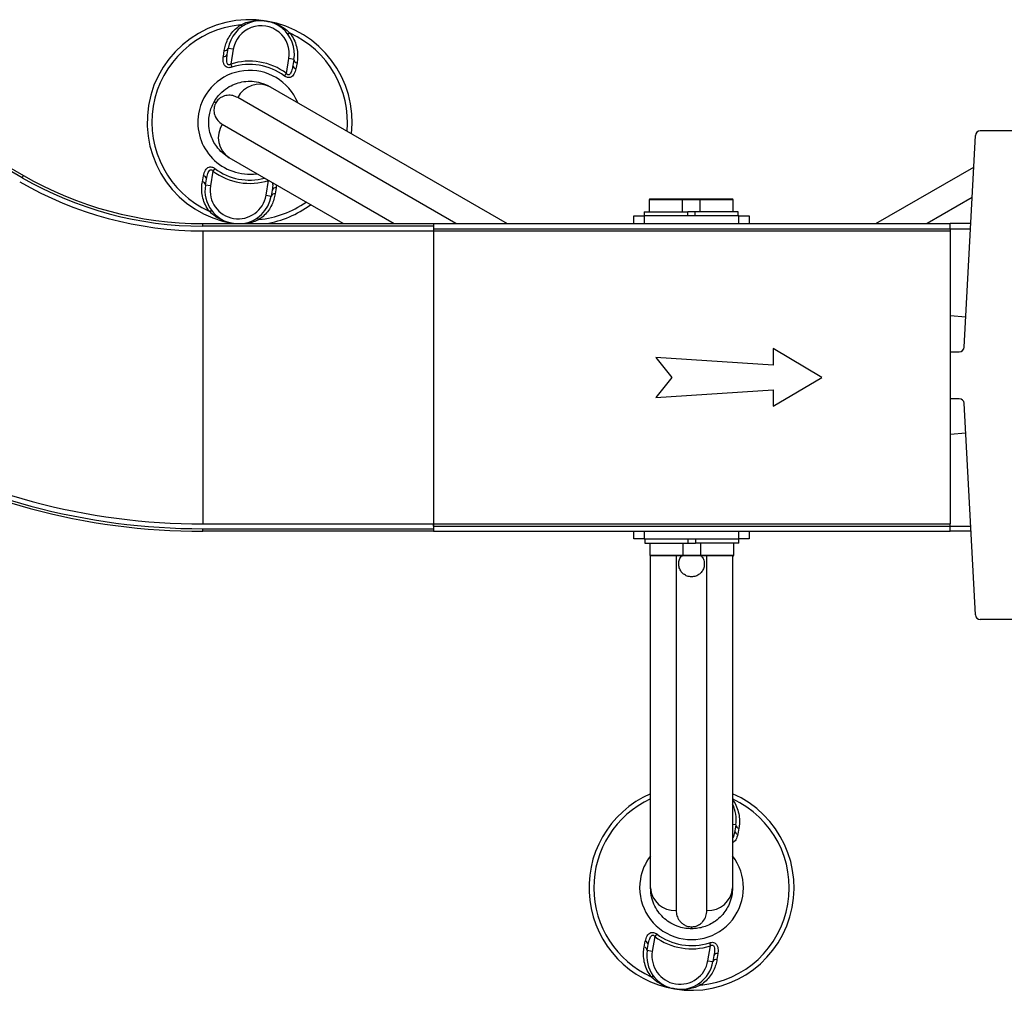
# Model space of a CAD drawing. Header units: millimetres. Extents: x 0 to 420, y 0 to 297.
# Tile 5 of 36: x 188 to 207, y 136 to 155. Entities that reach past the tile are written whole.
import ezdxf

# ---------------------------------------------------------------- set-up
doc = ezdxf.new("R2010")
doc.units = ezdxf.units.MM

msp = doc.modelspace()

# ---------------------------------------------------------------- linework, layer by layer
at = {"color": 7, "linetype": 'Continuous', "lineweight": 25}
for p, q in [((191.91498, 153.95321), (191.93226, 154.06987)), ((191.99034, 153.99471), (192.00997, 154.11226)), ((192.1086, 154.09579), (192.00997, 154.11226)), ((192.1086, 154.09579), (192.0603, 153.80656)), ((187.98943, 151.59316), (184.09232, 153.84316)), ((184.11732, 153.88646), (188.01443, 151.63646)), ((193.14528, 153.62538), (193.19358, 153.91461)), ((193.29221, 153.89814), (193.19358, 153.91461)), ((193.29221, 153.89814), (193.27258, 153.78059)), ((193.35193, 153.8328), (193.33037, 153.71685)), ((192.0603, 153.80656), (192.07962, 153.74716)), ((193.10771, 153.57547), (193.14528, 153.62538)), ((192.82873, 153.36646), (197.44953, 150.69864)), ((191.76926, 153.05438), (191.73591, 153.07364)), ((196.44953, 150.69864), (192.19474, 153.15514)), ((191.89474, 152.63552), (195.24953, 150.69864)), ((207.96632, 152.50394), (206.67649, 152.50394)), ((206.36235, 148.28884), (206.58137, 152.41374)), ((194.24953, 150.69864), (192.02873, 151.98082)), ((191.71218, 151.72189), (191.66388, 151.43267)), ((191.74975, 151.7718), (191.71218, 151.72189)), ((204.64183, 150.69864), (206.54876, 151.7996)), ((187.98943, 151.59316), (188.01443, 151.63646)), ((191.50553, 151.51447), (191.52709, 151.63042)), ((191.56525, 151.44914), (191.58488, 151.56669)), ((192.74886, 151.25148), (192.79661, 151.53748)), ((191.66388, 151.43267), (191.56525, 151.44914)), ((192.86712, 151.35256), (192.84749, 151.23501)), ((192.94248, 151.39406), (192.9252, 151.2774)), ((192.74886, 151.25148), (192.84749, 151.23501)), ((200.22068, 151.16364), (200.22068, 150.92864)), ((200.54568, 151.16364), (200.22068, 151.16364)), ((200.23568, 151.17864), (200.54568, 151.17864)), ((200.54568, 151.17864), (200.85568, 151.17864)), ((200.87068, 151.16364), (200.54568, 151.16364)), ((200.85568, 151.17864), (201.03318, 151.17864)), ((200.87068, 150.92864), (200.87068, 151.16364)), ((201.03318, 151.16364), (200.87068, 151.16364)), ((201.03318, 151.17864), (201.22318, 151.17864)), ((201.20818, 151.16364), (201.03318, 151.16364)), ((201.20818, 151.16364), (201.20818, 150.92864)), ((201.53318, 151.16364), (201.20818, 151.16364)), ((201.22318, 151.17864), (201.53318, 151.17864)), ((201.53318, 151.17864), (201.84318, 151.17864)), ((201.85818, 151.16364), (201.53318, 151.16364)), ((201.85818, 150.92864), (201.85818, 151.16364)), ((206.51713, 151.20399), (205.64183, 150.69864)), ((199.92068, 150.69864), (199.92068, 150.84864)), ((199.92068, 150.84864), (200.12068, 150.84864)), ((200.12068, 150.92864), (200.12068, 150.84864)), ((200.12068, 150.92864), (200.97068, 150.92864)), ((200.12068, 150.84864), (200.12068, 150.69864)), ((201.97068, 150.84864), (200.12068, 150.84864)), ((200.97068, 150.84864), (200.97068, 150.92864)), ((201.10818, 150.92864), (200.97068, 150.92864)), ((201.10818, 150.92864), (201.10818, 150.84864)), ((201.95818, 150.92864), (201.10818, 150.92864)), ((201.95818, 150.84864), (201.95818, 150.92864)), ((201.97068, 150.69864), (201.97068, 150.84864)), ((201.97068, 150.84864), (202.17068, 150.84864)), ((202.17068, 150.84864), (202.17068, 150.69864)), ((191.51443, 150.64864), (191.51443, 150.69864)), ((191.51443, 150.69864), (196.01443, 150.69864)), ((196.01443, 150.64864), (191.51443, 150.64864)), ((191.51443, 150.55614), (191.51443, 144.84114)), ((191.51443, 150.55614), (196.01443, 150.55614)), ((192.11349, 150.69864), (192.09931, 150.70095)), ((196.01443, 150.69864), (206.08943, 150.69864)), ((196.01443, 150.69864), (196.01443, 150.64864)), ((196.01443, 150.64864), (196.01443, 150.55614)), ((196.01443, 150.59864), (196.01443, 150.55614)), ((196.01443, 150.59864), (206.08943, 150.59864)), ((196.01443, 150.55614), (196.01443, 144.84114)), ((196.01443, 150.55614), (206.08943, 150.55614)), ((206.08943, 150.59864), (206.08943, 150.69864)), ((206.4903, 150.69864), (206.08943, 150.69864)), ((206.08943, 150.59864), (206.08943, 150.55614)), ((206.08943, 150.59864), (206.48499, 150.59864)), ((206.08943, 150.55614), (206.08943, 144.84114)), ((206.08943, 148.908), (206.39381, 148.88137)), ((203.58943, 147.69864), (202.63762, 148.26003)), ((202.63762, 148.26003), (202.63762, 147.93787)), ((202.63762, 147.93787), (200.35061, 148.08787)), ((200.35061, 148.08787), (200.66484, 147.69864)), ((206.08943, 148.19864), (206.26723, 148.19864)), ((200.66484, 147.69864), (200.35061, 147.30941)), ((202.63762, 147.13724), (203.58943, 147.69864)), ((200.35061, 147.30941), (202.63762, 147.45941)), ((202.63762, 147.45941), (202.63762, 147.13724)), ((206.26723, 147.28424), (206.08943, 147.28424)), ((206.58137, 143.06914), (206.36235, 147.19404)), ((206.08943, 146.58928), (206.39305, 146.61584)), ((191.51443, 144.84114), (196.01443, 144.84114)), ((196.01443, 144.79864), (196.01443, 144.84114)), ((196.01443, 144.84114), (196.01443, 144.74864)), ((196.01443, 144.84114), (206.08943, 144.84114)), ((196.01443, 144.79864), (206.08943, 144.79864)), ((206.08943, 144.79864), (206.08943, 144.84114)), ((206.08943, 144.69864), (206.08943, 144.79864)), ((206.08943, 144.79864), (206.48954, 144.79864)), ((191.51443, 144.74864), (196.01443, 144.74864)), ((191.51443, 144.69864), (191.51443, 144.74864)), ((196.01443, 144.69864), (191.51443, 144.69864)), ((196.01443, 144.74864), (196.01443, 144.69864)), ((196.01443, 144.69864), (206.08943, 144.69864)), ((199.92068, 144.54864), (199.92068, 144.69864)), ((200.12068, 144.69864), (200.12068, 144.54864)), ((201.97068, 144.54864), (201.97068, 144.69864)), ((202.17068, 144.69864), (202.17068, 144.54864)), ((206.49485, 144.69864), (206.08943, 144.69864)), ((200.12068, 144.54864), (199.92068, 144.54864)), ((200.12068, 144.54864), (201.97068, 144.54864)), ((200.13318, 144.54864), (200.13318, 144.46864)), ((200.13318, 144.46864), (200.98318, 144.46864)), ((200.23318, 144.46864), (200.23318, 144.23364)), ((200.88318, 144.23364), (200.88318, 144.46864)), ((200.98318, 144.46864), (200.98318, 144.54864)), ((200.98318, 144.46864), (201.12068, 144.46864)), ((201.12068, 144.54864), (201.12068, 144.46864)), ((201.97068, 144.46864), (201.12068, 144.46864)), ((201.22068, 144.46864), (201.22068, 144.23364)), ((201.87068, 144.23364), (201.87068, 144.46864)), ((201.97068, 144.46864), (201.97068, 144.54864)), ((202.17068, 144.54864), (201.97068, 144.54864)), ((200.23318, 144.23364), (200.55818, 144.23364)), ((200.24568, 137.74864), (200.24568, 144.21885)), ((200.55818, 144.21864), (200.24818, 144.21864)), ((200.55818, 144.23364), (200.88318, 144.23364)), ((200.86818, 144.21864), (200.55818, 144.21864)), ((200.74568, 144.21864), (200.74568, 137.30525)), ((201.05818, 144.21864), (200.86818, 144.21864)), ((200.88318, 144.23364), (201.05818, 144.23364)), ((201.05818, 144.23364), (201.22068, 144.23364)), ((201.23568, 144.21864), (201.05818, 144.21864)), ((201.22068, 144.23364), (201.54568, 144.23364)), ((201.54568, 144.21864), (201.23568, 144.21864)), ((201.34568, 137.30525), (201.34568, 144.21864)), ((201.54568, 144.23364), (201.87068, 144.23364)), ((201.85568, 144.21864), (201.54568, 144.21864)), ((201.84568, 144.21864), (201.84568, 137.74864)), ((207.96632, 142.97894), (206.67649, 142.97894)), ((201.90916, 138.97314), (201.84568, 138.98374)), ((201.90916, 138.97314), (201.88954, 138.85559)), ((201.96888, 138.9078), (201.94732, 138.79185)), ((201.04568, 136.98715), (201.04568, 136.94864)), ((200.32913, 136.79689), (200.28083, 136.50767)), ((200.3667, 136.8468), (200.32913, 136.79689)), ((200.12248, 136.58947), (200.14404, 136.70542)), ((200.1822, 136.52414), (200.20183, 136.64169)), ((201.36581, 136.32648), (201.41411, 136.61571)), ((201.39479, 136.67512), (201.41411, 136.61571)), ((200.28083, 136.50767), (200.1822, 136.52414)), ((201.48407, 136.42756), (201.46444, 136.31001)), ((201.55943, 136.46906), (201.54215, 136.3524)), ((201.36581, 136.32648), (201.46444, 136.31001))]:
    msp.add_line(p, q, dxfattribs=at)
at = {"color": 7, "linetype": 'Continuous', "lineweight": 25, "flags": 128}
for points in [[(192.29592, 154.54958), (192.29193, 154.54788), (192.28717, 154.54747), (192.28172, 154.54836), (192.27566, 154.55054), (192.26907, 154.55396), (192.26207, 154.55859), (192.25475, 154.56435), (192.24723, 154.57115)], [(193.21693, 154.40922), (193.20761, 154.40523), (193.19881, 154.40216), (193.19069, 154.40006), (193.18335, 154.39896), (193.17691, 154.39887), (193.17146, 154.3998), (193.16709, 154.40174), (193.16387, 154.40464)], [(191.64053, 150.93806), (191.64985, 150.94204), (191.65864, 150.94511), (191.66677, 150.94721), (191.67411, 150.94831), (191.68055, 150.9484), (191.686, 150.94747), (191.69037, 150.94554), (191.69359, 150.94263)], [(192.61023, 150.77612), (192.60271, 150.78292), (192.59539, 150.78868), (192.58838, 150.79331), (192.5818, 150.79674), (192.57574, 150.79891), (192.57029, 150.7998), (192.56553, 150.79939), (192.56154, 150.79769)], [(200.25748, 136.01306), (200.26681, 136.01704), (200.2756, 136.02011), (200.28372, 136.02221), (200.29106, 136.02331), (200.29751, 136.0234), (200.30295, 136.02247), (200.30732, 136.02054), (200.31054, 136.01763)], [(201.22718, 135.85112), (201.21966, 135.85792), (201.21234, 135.86368), (201.20534, 135.86831), (201.19875, 135.87174), (201.19269, 135.87391), (201.18724, 135.8748), (201.18248, 135.87439), (201.17849, 135.87269)]]:
    msp.add_lwpolyline(points, dxfattribs=at)
at = {"color": 7, "linetype": 'Continuous', "lineweight": 25}
for centre, radius, start, end in [((192.42873, 152.67364), 2, 80.519504, 260.519504), ((192.65109, 154.0052), 0.65, 350.519504, 170.519504), ((192.42873, 152.67364), 2, 353.578178, 80.519504), ((192.42873, 152.67364), 1.90617, 95.463794, 245.575213), ((192.65109, 154.0052), 0.55, 350.519504, 170.519504), ((192.42873, 152.67364), 1.90617, 354.814949, 65.575213), ((191.94369, 154.14134), 0.07238, 260.917244, 336.30759), ((191.92548, 154.02331), 0.07088, 261.479276, 336.204179), ((192.42873, 152.67364), 1.19133, 53.024606, 108.014402), ((193.36435, 153.90411), 0.07238, 184.731418, 260.121763), ((192.42873, 152.67364), 1.01196, 22.236699, 170.519504), ((192.42873, 152.67364), 1.12886, 53.024606, 108.014402), ((193.34321, 153.78656), 0.07088, 184.834828, 259.559732), ((192.61816, 152.94151), 0.47425, 63.640322, 153.227702), ((192.42873, 152.67364), 1.01196, 170.519504, 277.763301), ((192.29146, 152.37565), 0.47425, 146.772298, 236.359678), ((206.67649, 152.40869), 0.09525, 90, 176.9606), ((192.42873, 152.67364), 1.19133, 233.024606, 288.014402), ((192.42873, 152.67364), 1.12886, 233.024606, 284.872347), ((191.51443, 157.69864), 7.1425, 240, 270), ((191.51443, 157.69864), 7.05, 240, 270), ((191.51443, 157.69864), 7, 240, 270), ((191.49311, 151.44317), 0.07238, 4.731418, 80.121763), ((191.51425, 151.56071), 0.07088, 4.834828, 79.559732), ((192.20637, 151.34208), 0.65, 170.519504, 261.852309), ((192.20637, 151.34208), 0.55, 170.519504, 350.519504), ((192.93198, 151.32396), 0.07088, 81.479276, 156.204179), ((192.20637, 151.34208), 0.65, 278.147691, 350.519504), ((192.91377, 151.20593), 0.07238, 80.917244, 156.30759), ((200.23568, 151.16364), 0.015, 90, 180), ((200.85568, 151.16364), 0.015, 0, 90), ((201.22318, 151.16364), 0.015, 90, 180), ((201.84318, 151.16364), 0.015, 0, 90), ((192.42873, 152.67364), 1.90617, 275.463794, 305.185051), ((192.42873, 152.67364), 2, 279.068676, 306.421822), ((206.26723, 148.29389), 0.09525, 270, 356.9606), ((206.26723, 147.18899), 0.09525, 3.0394, 90), ((191.51443, 157.69864), 12.8575, 240, 270), ((191.51443, 157.69864), 13, 240, 270), ((191.51443, 157.69864), 12.95, 240, 270), ((200.24818, 144.23364), 0.015, 180, 270), ((200.86818, 144.23364), 0.015, 270, 0), ((201.23568, 144.23364), 0.015, 180, 270), ((201.85568, 144.23364), 0.015, 270, 0), ((206.67649, 143.07419), 0.09525, 183.0394, 270), ((201.04568, 137.74864), 2, 113.578178, 260.519504), ((201.04568, 137.74864), 1.90617, 114.814949, 245.575213), ((201.04568, 137.74864), 2, 260.519504, 66.421822), ((201.04568, 137.74864), 1.90617, 275.463794, 65.185051), ((201.26804, 139.0802), 0.65, 350.519504, 27.292737), ((201.96016, 138.86156), 0.07088, 184.834828, 259.559732), ((201.9813, 138.97911), 0.07238, 184.731418, 260.121763), ((201.04568, 137.74864), 1.01196, 170.519504, 37.763301), ((201.04568, 137.74864), 1.01196, 142.236699, 170.519504), ((200.71898, 137.77875), 0.47425, 183.640322, 273.227702), ((201.37238, 137.77875), 0.47425, 266.772298, 356.359678), ((201.04568, 137.74864), 1.19133, 233.024606, 288.014402), ((201.04568, 137.74864), 1.12886, 233.024606, 288.014402), ((200.11007, 136.51817), 0.07238, 4.731418, 80.121763), ((200.1312, 136.63571), 0.07088, 4.834828, 79.559732), ((200.82332, 136.41708), 0.65, 170.519504, 350.519504), ((200.82332, 136.41708), 0.55, 170.519504, 350.519504), ((201.53072, 136.28093), 0.07238, 80.917244, 156.30759), ((201.54893, 136.39896), 0.07088, 81.479276, 156.204179)]:
    msp.add_arc(centre, radius, start, end, dxfattribs=at)
for points, knots in [([(192.24723, 154.57115), (192.28322, 154.58727), (192.35595, 154.61984), (192.47122, 154.64768), (192.58965, 154.66032), (192.68533, 154.65674), (192.74134, 154.64912), (192.75772, 154.64639), (192.75815, 154.64632)], [0, 0, 0, 0, 0.220518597, 0.44569041, 0.672748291, 0.903847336, 0.997430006, 1, 1, 1, 1]), ([(192.75815, 154.64632), (192.75859, 154.64625), (192.77496, 154.6435), (192.83008, 154.63258), (192.92171, 154.6049), (193.02931, 154.55474), (193.12957, 154.49081), (193.18782, 154.43641), (193.21693, 154.40922)], [0, 0, 0, 0, 0.00257002, 0.0961537, 0.32525092, 0.55431033, 0.77721318, 1, 1, 1, 1]), ([(191.93226, 154.06987), (191.93902, 154.10512), (191.95304, 154.17823), (191.99642, 154.28758), (192.05932, 154.3932), (192.14148, 154.49144), (192.21163, 154.54432), (192.24723, 154.57115)], [0, 0, 0, 0, 0.18733275, 0.38847399, 0.59401699, 0.79401178, 1, 1, 1, 1]), ([(193.21693, 154.40922), (193.24381, 154.36897), (193.29864, 154.2869), (193.34525, 154.15258), (193.36692, 154.01599), (193.36447, 153.90947), (193.35465, 153.84941), (193.35193, 153.8328)], [0, 0, 0, 0, 0.22376691, 0.456398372, 0.680994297, 0.911772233, 1, 1, 1, 1]), ([(192.07962, 153.74716), (192.06626, 153.7436), (192.03926, 153.73642), (191.99941, 153.73908), (191.96463, 153.75432), (191.93416, 153.78579), (191.90957, 153.84862), (191.90892, 153.90921), (191.91444, 153.94931), (191.91498, 153.95321)], [0, 0, 0, 0, 0.10498573, 0.21201023, 0.31190738, 0.43457509, 0.62328767, 0.96332226, 1, 1, 1, 1]), ([(192.0603, 153.80656), (192.05306, 153.80172), (192.04235, 153.79455), (192.02676, 153.79109), (192.01536, 153.79206), (192.00688, 153.79654), (191.99605, 153.80723), (191.98459, 153.83345), (191.97746, 153.89835), (191.98507, 153.9553), (191.99034, 153.99471)], [0, 0, 0, 0, 0.09136525, 0.13518159, 0.17135967, 0.21962148, 0.24640588, 0.35507913, 0.55366458, 1, 1, 1, 1]), ([(193.33037, 153.71685), (193.32061, 153.67935), (193.3066, 153.62552), (193.26375, 153.57056), (193.22703, 153.54688), (193.18718, 153.5415), (193.15191, 153.54908), (193.12538, 153.56271), (193.11157, 153.57269), (193.10771, 153.57547)], [0, 0, 0, 0, 0.3600266, 0.51681392, 0.67470995, 0.77308011, 0.86977971, 0.96362553, 1, 1, 1, 1]), ([(193.27258, 153.78059), (193.26515, 153.74313), (193.25479, 153.69088), (193.22868, 153.63237), (193.21005, 153.60715), (193.19351, 153.59882), (193.18379, 153.59729), (193.175, 153.5988), (193.1629, 153.60487), (193.15318, 153.61436), (193.14711, 153.62283), (193.14528, 153.62538)], [0, 0, 0, 0, 0.42781978, 0.59680931, 0.74279575, 0.78873832, 0.8180494, 0.85914006, 0.88891799, 0.96662787, 1, 1, 1, 1]), ([(191.73591, 153.07364), (191.75633, 153.1058), (191.80018, 153.1749), (191.89872, 153.27929), (192.02427, 153.37052), (192.17005, 153.43556), (192.32066, 153.47155), (192.47967, 153.47721), (192.65576, 153.45007), (192.76702, 153.39629), (192.82873, 153.36646)], [0, 0, 0, 0, 0.07961414, 0.17102031, 0.30387105, 0.42142047, 0.54319465, 0.6810293, 0.8230825, 1, 1, 1, 1]), ([(192.02873, 151.98082), (191.98344, 152.01066), (191.89157, 152.07118), (191.78891, 152.18615), (191.71208, 152.30955), (191.65828, 152.44179), (191.62993, 152.58002), (191.62658, 152.71969), (191.64378, 152.8429), (191.67905, 152.96378), (191.71646, 153.03606), (191.73591, 153.07364)], [0, 0, 0, 0, 0.14005904, 0.28407457, 0.39619614, 0.51064339, 0.63861476, 0.7328555, 0.83009823, 0.91166555, 1, 1, 1, 1]), ([(191.76926, 153.05438), (191.76283, 153.04213), (191.75528, 153.02775), (191.74432, 152.99912), (191.73439, 152.96324), (191.72971, 152.91679), (191.73312, 152.86424), (191.75209, 152.78793), (191.80051, 152.70174), (191.86331, 152.65761), (191.89474, 152.63552)], [0, 0, 0, 0, 0.04803079, 0.05640963, 0.11424562, 0.19744063, 0.2811665, 0.41275045, 0.70606187, 1, 1, 1, 1]), ([(192.19474, 153.15514), (192.16345, 153.16993), (192.10089, 153.19949), (192.01274, 153.20288), (191.9396, 153.18922), (191.88467, 153.1673), (191.83525, 153.13466), (191.79499, 153.09442), (191.77712, 153.06661), (191.76926, 153.05438)], [0, 0, 0, 0, 0.26459111, 0.5288945, 0.65139049, 0.77356044, 0.88506117, 0.94946208, 1, 1, 1, 1]), ([(191.52709, 151.63042), (191.53685, 151.66792), (191.55086, 151.72176), (191.59371, 151.77672), (191.63042, 151.80039), (191.67028, 151.80577), (191.70554, 151.7982), (191.73208, 151.78456), (191.74589, 151.77458), (191.74975, 151.7718)], [0, 0, 0, 0, 0.3600266, 0.51681392, 0.67470995, 0.77308011, 0.86977971, 0.96362553, 1, 1, 1, 1]), ([(191.58488, 151.56669), (191.5923, 151.60414), (191.60267, 151.65639), (191.62878, 151.7149), (191.64741, 151.74012), (191.66395, 151.74845), (191.67367, 151.74998), (191.68246, 151.74847), (191.69456, 151.7424), (191.70428, 151.73292), (191.71035, 151.72444), (191.71218, 151.72189)], [0, 0, 0, 0, 0.42781978, 0.59680931, 0.74279575, 0.78873832, 0.8180494, 0.85914006, 0.88891799, 0.96662787, 1, 1, 1, 1]), ([(191.64053, 150.93806), (191.61365, 150.9783), (191.55881, 151.06038), (191.5122, 151.19469), (191.49054, 151.33129), (191.49299, 151.4378), (191.50281, 151.49786), (191.50553, 151.51447)], [0, 0, 0, 0, 0.22376691, 0.45639837, 0.6809943, 0.91177223, 1, 1, 1, 1]), ([(192.87288, 151.49345), (192.87419, 151.4857), (192.88188, 151.44026), (192.87381, 151.39232), (192.86712, 151.35256)], [0, 0, 0, 0, 0.17053205, 1, 1, 1, 1]), ([(192.9421, 151.45348), (192.94387, 151.43769), (192.94607, 151.41809), (192.94306, 151.39797), (192.94248, 151.39406)], [0, 0, 0, 0, 0.8055602, 1, 1, 1, 1]), ([(192.9252, 151.2774), (192.91844, 151.24215), (192.90442, 151.16905), (192.86103, 151.05969), (192.79814, 150.95408), (192.71598, 150.85584), (192.64582, 150.80295), (192.61023, 150.77612)], [0, 0, 0, 0, 0.18733275, 0.38847399, 0.59401699, 0.79401178, 1, 1, 1, 1]), ([(192.09931, 150.70095), (192.09887, 150.70103), (192.08249, 150.70377), (192.02738, 150.71469), (191.93575, 150.74238), (191.82815, 150.79253), (191.72788, 150.85647), (191.66964, 150.91086), (191.64053, 150.93806)], [0, 0, 0, 0, 0.00257002, 0.0961537, 0.32525092, 0.55431033, 0.77721318, 1, 1, 1, 1]), ([(192.61023, 150.77612), (192.57423, 150.76023), (192.50148, 150.72811), (192.41393, 150.70431), (192.36352, 150.69968), (192.35209, 150.69864)], [0, 0, 0, 0, 0.43097129, 0.87103662, 1, 1, 1, 1]), ([(192.11602, 150.69864), (192.11088, 150.69927), (192.10529, 150.69995), (192.09974, 150.70088), (192.09931, 150.70095)], [0, 0, 0, 0, 0.92110806, 1, 1, 1, 1]), ([(201.23856, 144.21864), (201.25346, 144.19729), (201.28455, 144.15276), (201.29999, 144.07), (201.28904, 143.98531), (201.24983, 143.90858), (201.18739, 143.84932), (201.10898, 143.81433), (201.02395, 143.80734), (200.94182, 143.82859), (200.87126, 143.87553), (200.8199, 143.94319), (200.79327, 144.02482), (200.79645, 144.11), (200.81877, 144.17865), (200.84717, 144.20903), (200.85615, 144.21864)], [0, 0, 0, 0, 0.06875379, 0.143436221, 0.218544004, 0.293932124, 0.369215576, 0.443945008, 0.517941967, 0.591493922, 0.665184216, 0.739494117, 0.814501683, 0.889885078, 0.965191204, 1, 1, 1, 1]), ([(201.84568, 139.46492), (201.86821, 139.43096), (201.91852, 139.35512), (201.96206, 139.22754), (201.98391, 139.091), (201.98142, 138.98447), (201.9716, 138.92441), (201.96888, 138.9078)], [0, 0, 0, 0, 0.19543266, 0.43655569, 0.66934987, 0.90855172, 1, 1, 1, 1]), ([(201.88954, 138.85559), (201.88264, 138.81784), (201.87338, 138.76709), (201.85133, 138.72276), (201.84568, 138.7114)], [0, 0, 0, 0, 0.7436741, 1, 1, 1, 1]), ([(201.94732, 138.79185), (201.93731, 138.75473), (201.92295, 138.70145), (201.88376, 138.64707), (201.85732, 138.63386), (201.84568, 138.62805)], [0, 0, 0, 0, 0.56252854, 0.80750305, 1, 1, 1, 1]), ([(201.04568, 136.94864), (201.00762, 136.95024), (200.92585, 136.95367), (200.78618, 136.98681), (200.64439, 137.04992), (200.51517, 137.14365), (200.4087, 137.25609), (200.3243, 137.39097), (200.25975, 137.55703), (200.2507, 137.68028), (200.24568, 137.74864)], [0, 0, 0, 0, 0.07961414, 0.17102031, 0.30387105, 0.42142047, 0.54319465, 0.6810293, 0.8230825, 1, 1, 1, 1]), ([(201.84568, 137.74864), (201.84249, 137.69449), (201.836, 137.58467), (201.78777, 137.43828), (201.71932, 137.31004), (201.63169, 137.19733), (201.52616, 137.10367), (201.40688, 137.03093), (201.29157, 136.98422), (201.16925, 136.95432), (201.08795, 136.95058), (201.04568, 136.94864)], [0, 0, 0, 0, 0.14005904, 0.28407457, 0.39619614, 0.51064339, 0.63861476, 0.7328555, 0.83009823, 0.91166555, 1, 1, 1, 1]), ([(200.74568, 137.30525), (200.74852, 137.27075), (200.7542, 137.20179), (200.79533, 137.12376), (200.84374, 137.06724), (200.89019, 137.03063), (200.94317, 137.00416), (200.99814, 136.98941), (201.03116, 136.98784), (201.04568, 136.98715)], [0, 0, 0, 0, 0.26459111, 0.5288945, 0.65139049, 0.77356044, 0.88506117, 0.94946208, 1, 1, 1, 1]), ([(201.04568, 136.98715), (201.0595, 136.9877), (201.07574, 136.98835), (201.10601, 136.99318), (201.14205, 137.00252), (201.18462, 137.0217), (201.22842, 137.05092), (201.28502, 137.10551), (201.33545, 137.19053), (201.34227, 137.26698), (201.34568, 137.30525)], [0, 0, 0, 0, 0.048030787, 0.056409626, 0.11424562, 0.197440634, 0.281166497, 0.41275045, 0.70606187, 1, 1, 1, 1]), ([(200.14404, 136.70542), (200.1538, 136.74292), (200.16781, 136.79676), (200.21066, 136.85172), (200.24738, 136.87539), (200.28723, 136.88077), (200.3225, 136.8732), (200.34903, 136.85956), (200.36285, 136.84958), (200.3667, 136.8468)], [0, 0, 0, 0, 0.3600266, 0.51681392, 0.67470995, 0.77308011, 0.86977971, 0.96362553, 1, 1, 1, 1]), ([(200.20183, 136.64169), (200.20926, 136.67914), (200.21962, 136.73139), (200.24573, 136.7899), (200.26436, 136.81512), (200.28091, 136.82345), (200.29062, 136.82498), (200.29941, 136.82347), (200.31151, 136.8174), (200.32123, 136.80792), (200.32731, 136.79944), (200.32913, 136.79689)], [0, 0, 0, 0, 0.42781978, 0.59680931, 0.74279575, 0.78873832, 0.8180494, 0.85914006, 0.88891799, 0.96662787, 1, 1, 1, 1]), ([(200.25748, 136.01306), (200.2306, 136.0533), (200.17577, 136.13538), (200.12916, 136.26969), (200.10749, 136.40629), (200.10994, 136.5128), (200.11977, 136.57286), (200.12248, 136.58947)], [0, 0, 0, 0, 0.22376691, 0.45639837, 0.6809943, 0.91177223, 1, 1, 1, 1]), ([(201.39479, 136.67512), (201.40815, 136.67867), (201.43515, 136.68586), (201.47501, 136.68319), (201.50978, 136.66796), (201.54026, 136.63648), (201.56484, 136.57365), (201.56549, 136.51306), (201.55997, 136.47297), (201.55943, 136.46906)], [0, 0, 0, 0, 0.10498573, 0.21201023, 0.31190738, 0.43457509, 0.62328767, 0.96332226, 1, 1, 1, 1]), ([(201.41411, 136.61571), (201.42135, 136.62055), (201.43206, 136.62772), (201.44765, 136.63118), (201.45905, 136.63021), (201.46753, 136.62573), (201.47837, 136.61505), (201.48982, 136.58883), (201.49695, 136.52393), (201.48934, 136.46698), (201.48407, 136.42756)], [0, 0, 0, 0, 0.09136525, 0.13518159, 0.17135967, 0.21962148, 0.24640588, 0.35507913, 0.55366458, 1, 1, 1, 1]), ([(201.54215, 136.3524), (201.53539, 136.31715), (201.52138, 136.24405), (201.47799, 136.13469), (201.41509, 136.02908), (201.33293, 135.93084), (201.26278, 135.87795), (201.22718, 135.85112)], [0, 0, 0, 0, 0.18733275, 0.38847399, 0.59401699, 0.79401178, 1, 1, 1, 1]), ([(200.71626, 135.77595), (200.71582, 135.77603), (200.69945, 135.77877), (200.64433, 135.78969), (200.5527, 135.81738), (200.4451, 135.86753), (200.34484, 135.93147), (200.2866, 135.98586), (200.25748, 136.01306)], [0, 0, 0, 0, 0.00257002, 0.0961537, 0.32525092, 0.55431033, 0.77721318, 1, 1, 1, 1]), ([(201.22718, 135.85112), (201.1912, 135.83501), (201.11846, 135.80243), (201.00319, 135.7746), (200.88476, 135.76195), (200.78909, 135.76554), (200.73307, 135.77315), (200.7167, 135.77588), (200.71626, 135.77595)], [0, 0, 0, 0, 0.220518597, 0.44569041, 0.672748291, 0.903847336, 0.997430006, 1, 1, 1, 1])]:
    msp.add_open_spline(points, degree=3, knots=knots, dxfattribs=at)

doc.saveas('drawing.dxf')
